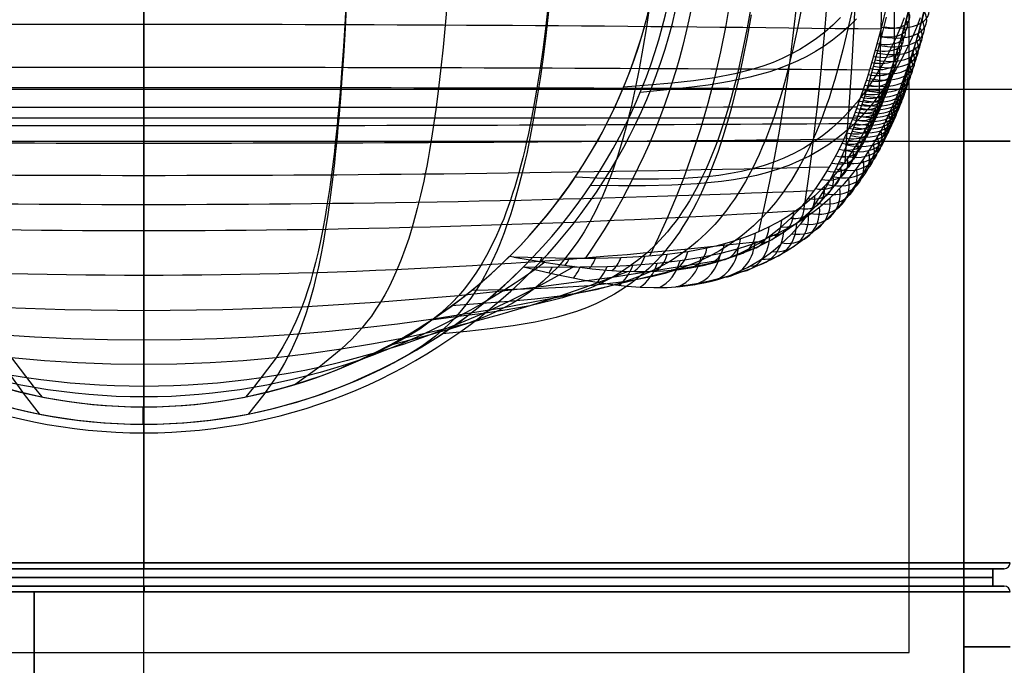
# Model space of a CAD drawing. Extents: x -288 to 235, y -508 to 198.
# Tile 26 of 34: x -22 to 149, y -100 to 12. Entities that reach past the tile are written whole.
import ezdxf

# ---------------------------------------------------------------- set-up
doc = ezdxf.new("R2010")
doc.units = 0
doc.layers.add('STANDARD', color=7, linetype='CONTINUOUS')

msp = doc.modelspace()

# ---------------------------------------------------------------- linework, layer by layer
at = {"layer": 'STANDARD', "color": 253}
for p, q in [((0, -184), (0, 184)), ((132.5, -97.5, 114), (132.5, 167.5, 114)), ((132.5, -97.5, 98), (132.5, 167.5, 98)), ((132.5, -97.5, 106), (132.5, 167.5, 106)), ((0, -59.5, 143), (0, 129.5, 143)), ((-170, 0), (170, 0)), ((132.5, 0, 98), (170, 0, 98)), ((0, -59.5, 114), (0, -59.5, 143)), ((0, -97.5, 114), (0, -59.5, 114)), ((-132.5, -97.5, 114), (132.5, -97.5, 114)), ((-132.5, -97.5, 98), (132.5, -97.5, 98)), ((-132.5, -97.5, 106), (132.5, -97.5, 106)), ((0, -97.5, 98), (0, -97.5, 114)), ((0, -184, 98), (0, -97.5, 98)), ((132.5, -97.5, 98), (132.5, -97.5, 114))]:
    msp.add_line(p, q, dxfattribs=at)
at = {"layer": 'STANDARD', "color": 7}
for p, q in [((0, -82, 956), (0, 64, 956)), ((0, 64, 896), (0, -82, 896)), ((142, 64, 956), (142, -82, 956)), ((142, -82, 896), (142, 64, 896)), ((83.15, 0.56, 144.81), (83.15, 0.56, 114)), ((85.92, -0.59, 144), (85.92, -0.59, 114)), ((123.55, -5, 244), (-123.56, -5, 244)), ((-142, -9, 956), (142, -9, 956)), ((-142, -9, 896), (142, -9, 896)), ((74.83, -15, 144.9), (74.83, -15, 114)), ((77.33, -16.67, 144), (77.33, -16.67, 114)), ((63.64, -28.64, 145.01), (63.29, -28.99, 145.01)), ((63.64, -28.64, 145.01), (63.64, -28.64, 114)), ((64.07, -29.07, 145.81), (63.29, -28.99, 145.01)), ((64.07, -29.07, 145.81), (64.07, -29.07, 145.81)), ((65.76, -30.76, 114), (65.76, -30.76, 144)), ((50, -39.83, 144.49), (50, -39.83, 114)), ((51.67, -42.33, 144), (51.67, -42.33, 114)), ((34.44, -48.15, 143.99), (34.44, -48.15, 114)), ((35.59, -50.92, 144), (35.59, -50.92, 114)), ((-17.56, -53.27, 143.67), (-17.56, -53.27, 114)), ((17.56, -53.27, 143.67), (17.56, -53.27, 114)), ((-18.14, -56.21, 144), (-18.14, -56.21, 114)), ((-0.15, -55, 114), (-0.15, -58, 114)), ((0, -55, 143.56), (0, -55, 114)), ((18.14, -56.21, 144), (18.14, -56.21, 114)), ((0, -58, 144), (0, -58, 114)), ((142, -82, 956), (-142, -82, 956)), ((-142, -82, 896), (142, -82, 896)), ((-142, -83, 953), (142, -83, 953)), ((142, -83, 899), (-142, -83, 899)), ((-142, -83, 955), (142, -83, 955)), ((142, -83, 897), (-142, -83, 897)), ((0, -86, 953), (0, -83, 953)), ((0, -86, 899), (0, -83, 899)), ((0, -83, 897), (0, -83, 899)), ((0, -83, 953), (0, -83, 955)), ((142, -83, 953), (142, -86, 953)), ((142, -86, 899), (142, -83, 899)), ((147, -83, 904), (147, -86, 904)), ((147, -83, 948), (147, -86, 948)), ((147, -83, 904), (147, -83, 948)), ((147, -86, 926), (147, -83, 926)), ((149, -83, 926), (147, -83, 926)), ((149, -83, 948), (149, -83, 904)), ((142, -84.5, 953), (-142, -84.5, 953)), ((-142, -84.5, 899), (142, -84.5, 899)), ((147, -84.5, 948), (147, -84.5, 904)), ((142, -86, 953), (-142, -86, 953)), ((-142, -86, 899), (142, -86, 899)), ((142, -86, 897), (-141.93, -86, 897)), ((-141.93, -86, 955), (142, -86, 955)), ((142, -86, 897), (-141.93, -86, 897)), ((-0.03, -86, 897), (-0.03, -86, 899)), ((-0.03, -86, 953), (-0.03, -86, 955)), ((147, -86, 948), (147, -86, 904)), ((149, -86, 926), (147, -86, 926)), ((149, -86, 948), (149, -86, 904)), ((142, -87, 896), (-141.93, -87, 896)), ((-141.93, -87, 956), (142, -87, 956)), ((-19, -87, 896), (-19, -373.09, 896)), ((-19, -373.09, 956), (-19, -87, 956)), ((142, -106.02, 896), (142, -87, 896)), ((142, -87, 956), (142, -106.02, 956))]:
    msp.add_line(p, q, dxfattribs=at)
at = {"layer": 'STANDARD', "color": 7, "extrusion": (1, 7.72924e-13, -9.43704e-13)}
msp.add_lwpolyline([(98, 344), (97.99, 342.71), (97.95, 341.43), (97.89, 340.16), (97.81, 338.91), (97.7, 337.67), (97.57, 336.43), (97.41, 335.22), (97.23, 334.01), (97.03, 332.81), (96.81, 331.63), (96.57, 330.45), (96.3, 329.29), (96.01, 328.14), (95.7, 327), (95.37, 325.88), (95.02, 324.76), (94.65, 323.65), (94.26, 322.56), (93.85, 321.48), (93.42, 320.41), (92.98, 319.35), (92.51, 318.3), (92.02, 317.26), (91.52, 316.23), (91, 315.21), (90.46, 314.2), (89.33, 312.22), (88.14, 310.28), (86.88, 308.38), (85.57, 306.51), (84.19, 304.69), (82.76, 302.9), (81.28, 301.14), (79.75, 299.42), (78.16, 297.74), (76.53, 296.08), (74.86, 294.46), (73.15, 292.86), (71.39, 291.3), (69.6, 289.76), (67.78, 288.24), (64.03, 285.29), (60.18, 282.42), (56.22, 279.64), (52.19, 276.93), (43.95, 271.67), (19.08, 256.72), (11.2, 251.79), (7.41, 249.3), (3.75, 246.79), (0.23, 244.24), (-3.13, 241.65), (-6.31, 239.03), (-9.33, 236.36), (-12.19, 233.63), (-14.92, 230.86), (-17.5, 228.04), (-19.95, 225.18), (-22.27, 222.28), (-24.48, 219.34), (-26.56, 216.37), (-28.54, 213.36), (-30.41, 210.31), (-32.18, 207.24), (-33.86, 204.14), (-35.44, 201.01), (-36.95, 197.86), (-38.38, 194.69), (-39.73, 191.5), (-41.02, 188.29), (-43.43, 181.84), (-45.62, 175.36), (-47.66, 168.86), (-55, 143.56)], dxfattribs=at)
at = {"layer": 'STANDARD', "color": 7, "extrusion": (1, 1.58569e-12, -1.99221e-12)}
msp.add_lwpolyline([(95, 344), (94.99, 342.77), (94.95, 341.55), (94.9, 340.34), (94.81, 339.14), (94.71, 337.96), (94.59, 336.78), (94.44, 335.62), (94.27, 334.47), (94.08, 333.34), (93.87, 332.21), (93.64, 331.09), (93.38, 329.99), (93.11, 328.9), (92.82, 327.82), (92.5, 326.75), (92.17, 325.69), (91.82, 324.64), (91.45, 323.6), (91.06, 322.57), (90.65, 321.55), (90.22, 320.54), (89.78, 319.54), (89.32, 318.55), (88.84, 317.57), (88.34, 316.6), (87.83, 315.64), (86.75, 313.75), (85.61, 311.89), (84.41, 310.07), (83.14, 308.28), (81.82, 306.53), (80.45, 304.8), (79.01, 303.11), (77.53, 301.45), (76, 299.82), (74.42, 298.21), (72.79, 296.63), (71.13, 295.08), (69.42, 293.55), (67.67, 292.05), (65.88, 290.57), (62.21, 287.67), (58.42, 284.86), (54.52, 282.11), (50.53, 279.43), (42.37, 274.22), (17.52, 259.28), (9.57, 254.31), (5.74, 251.79), (2.02, 249.24), (-1.56, 246.65), (-5, 244), (-8.26, 241.31), (-11.35, 238.57), (-14.3, 235.77), (-17.09, 232.93), (-19.75, 230.03), (-22.26, 227.1), (-24.65, 224.12), (-26.91, 221.1), (-29.04, 218.05), (-31.07, 214.96), (-32.99, 211.85), (-34.8, 208.7), (-36.51, 205.53), (-38.14, 202.34), (-39.67, 199.12), (-41.13, 195.89), (-42.51, 192.64), (-43.82, 189.39), (-46.25, 182.84), (-48.48, 176.29), (-58, 144)], dxfattribs=at)
at = {"layer": 'STANDARD', "color": 7}
for points in [[(35.23, 18.99, 256.68), (34.79, 11.13, 251.77), (34.55, 7.36, 249.28), (34.3, 3.71, 246.78), (34.03, 0.21, 244.24), (33.75, -3.13, 241.66), (33.6, -4.72, 240.36), (33.46, -6.28, 239.04), (33.3, -7.79, 237.71), (33.15, -9.27, 236.37), (32.99, -10.71, 235.02), (32.82, -12.11, 233.66), (32.66, -13.47, 232.28), (32.49, -14.8, 230.89), (32.31, -16.09, 229.49), (32.14, -17.35, 228.08), (31.77, -19.77, 225.22), (31.39, -22.05, 222.33), (31, -24.21, 219.39), (30.59, -26.25, 216.42), (30.17, -28.18, 213.41), (29.74, -30.01, 210.37), (29.29, -31.73, 207.3), (28.83, -33.35, 204.21), (28.36, -34.89, 201.08), (27.87, -36.34, 197.94), (27.37, -37.71, 194.77), (26.86, -39.01, 191.58), (26.33, -40.24, 188.38), (25.23, -42.52, 181.94), (24.09, -44.58, 175.46), (22.89, -46.48, 168.98), (18.98, -51.65, 149.66), (17.65, -53.25, 143.67)], [(52.86, 18.89, 256.63), (52.19, 11.05, 251.73), (51.83, 7.29, 249.26), (51.45, 3.67, 246.76), (51.05, 0.19, 244.23), (50.62, -3.12, 241.66), (50.41, -4.7, 240.37), (50.18, -6.24, 239.06), (49.95, -7.74, 237.73), (49.72, -9.2, 236.4), (49.47, -10.62, 235.05), (49.23, -12, 233.69), (48.98, -13.35, 232.31), (48.72, -14.66, 230.93), (48.46, -15.93, 229.53), (48.19, -17.16, 228.12), (47.92, -18.37, 226.7), (47.64, -19.53, 225.27), (47.35, -20.67, 223.83), (47.06, -21.77, 222.38), (46.47, -23.88, 219.46), (45.86, -25.87, 216.49), (45.22, -27.74, 213.49), (44.56, -29.51, 210.45), (43.89, -31.17, 207.39), (43.19, -32.73, 204.3), (42.47, -34.2, 201.18), (41.73, -35.59, 198.04), (40.97, -36.89, 194.87), (40.19, -38.11, 191.69), (39.4, -39.27, 188.5), (38.58, -40.36, 185.29), (37.74, -41.39, 182.06), (36, -43.29, 175.6), (34.19, -45.03, 169.13), (30.32, -48.16, 156.25), (26.2, -51.1, 143.8)], [(35.23, 17.43, 259.24), (34.79, 9.51, 254.29), (34.55, 5.69, 251.78), (34.3, 1.98, 249.23), (34.03, -1.58, 246.64), (33.75, -5, 244), (33.61, -6.64, 242.67), (33.46, -8.23, 241.32), (33.31, -9.79, 239.95), (33.15, -11.31, 238.58), (32.99, -12.78, 237.19), (32.83, -14.22, 235.79), (32.67, -15.62, 234.37), (32.5, -16.99, 232.94), (32.33, -18.32, 231.5), (32.15, -19.61, 230.05), (31.79, -22.09, 227.12), (31.42, -24.44, 224.14), (31.04, -26.66, 221.13), (30.64, -28.75, 218.08), (30.23, -30.74, 214.99), (29.8, -32.6, 211.87), (29.37, -34.37, 208.73), (28.92, -36.03, 205.55), (28.46, -37.6, 202.36), (27.98, -39.09, 199.15), (27.5, -40.48, 195.91), (27, -41.81, 192.66), (26.49, -43.06, 189.4), (25.43, -45.36, 182.86), (24.33, -47.45, 176.3), (23.18, -49.37, 169.74), (20.75, -52.87, 156.73), (18.14, -56.21, 144)], [(70.5, 18.74, 256.55), (69.61, 10.94, 251.69), (69.12, 7.21, 249.23), (68.61, 3.61, 246.74), (68.07, 0.16, 244.23), (67.79, -1.5, 242.95), (67.5, -3.11, 241.67), (67.21, -4.67, 240.38), (66.9, -6.19, 239.07), (66.59, -7.67, 237.76), (66.28, -9.11, 236.43), (65.95, -10.5, 235.08), (65.62, -11.86, 233.73), (65.28, -13.18, 232.36), (64.94, -14.46, 230.98), (64.58, -15.7, 229.59), (64.22, -16.91, 228.18), (63.85, -18.08, 226.77), (63.48, -19.21, 225.35), (63.09, -20.32, 223.91), (62.7, -21.38, 222.46), (62.31, -22.42, 221.01), (61.9, -23.42, 219.54), (61.49, -24.4, 218.07), (61.07, -25.34, 216.59), (60.22, -27.14, 213.59), (59.33, -28.82, 210.57), (58.42, -30.4, 207.51), (57.47, -31.87, 204.42), (56.5, -33.25, 201.31), (55.51, -34.54, 198.18), (54.48, -35.75, 195.02), (53.43, -36.88, 191.85), (52.35, -37.93, 188.66), (51.25, -38.91, 185.46), (50.11, -39.84, 182.24), (47.77, -41.52, 175.8), (45.32, -43.02, 169.35), (42.76, -44.38, 162.92), (40.09, -45.66, 156.53), (37.32, -46.9, 150.2), (34.45, -48.15, 143.99)], [(70.5, 17.19, 259.11), (69.6, 9.31, 254.21), (69.12, 5.53, 251.72), (68.61, 1.87, 249.19), (68.07, -1.64, 246.62), (67.79, -3.34, 245.32), (67.5, -5, 244), (67.21, -6.61, 242.67), (66.91, -8.17, 241.33), (66.6, -9.69, 239.98), (66.29, -11.17, 238.61), (65.96, -12.6, 237.22), (65.64, -14, 235.83), (65.3, -15.36, 234.42), (64.96, -16.68, 232.99), (64.61, -17.96, 231.56), (64.25, -19.2, 230.11), (63.89, -20.41, 228.66), (63.52, -21.58, 227.19), (63.15, -22.72, 225.71), (62.76, -23.82, 224.21), (62.37, -24.89, 222.71), (61.98, -25.92, 221.2), (61.57, -26.93, 219.68), (61.16, -27.9, 218.15), (60.32, -29.75, 215.07), (59.46, -31.48, 211.95), (58.57, -33.1, 208.8), (57.65, -34.61, 205.63), (56.71, -36.03, 202.43), (55.74, -37.35, 199.22), (54.74, -38.58, 195.98), (53.72, -39.73, 192.73), (52.68, -40.8, 189.46), (51.61, -41.8, 186.19), (50.52, -42.73, 182.91), (48.26, -44.43, 176.33), (45.91, -45.93, 169.77), (43.46, -47.28, 163.23), (40.93, -48.53, 156.74), (35.59, -50.92, 144)], [(88.15, 18.55, 256.45), (87.03, 10.8, 251.63), (86.42, 7.09, 249.19), (85.78, 3.53, 246.72), (85.09, 0.13, 244.22), (84.74, -1.51, 242.95), (84.37, -3.1, 241.68), (84, -4.64, 240.4), (83.62, -6.13, 239.1), (83.23, -7.58, 237.79), (82.83, -8.99, 236.47), (82.42, -10.35, 235.13), (82, -11.67, 233.78), (81.57, -12.96, 232.42), (81.13, -14.2, 231.05), (80.68, -15.41, 229.66), (80.23, -16.58, 228.26), (79.76, -17.71, 226.86), (79.28, -18.81, 225.44), (78.8, -19.87, 224.01), (78.3, -20.89, 222.57), (77.8, -21.89, 221.12), (77.29, -22.84, 219.66), (76.77, -23.77, 218.19), (76.24, -24.67, 216.71), (75.7, -25.53, 215.22), (75.15, -26.37, 213.73), (74.02, -27.95, 210.71), (72.86, -29.42, 207.67), (71.67, -30.79, 204.59), (70.43, -32.05, 201.49), (69.17, -33.22, 198.36), (67.87, -34.31, 195.22), (66.53, -35.31, 192.05), (65.16, -36.23, 188.88), (63.76, -37.09, 185.68), (62.32, -37.87, 182.48), (60.84, -38.6, 179.27), (59.34, -39.28, 176.06), (56.22, -40.49, 169.64), (52.97, -41.55, 163.24), (49.59, -42.53, 156.89), (46.08, -43.46, 150.61), (42.31, -44.43, 144.22)], [(133.27, 16.89, 247.72), (132, 11.93, 244.59), (131.01, 8.47, 242.27), (130.06, 5.4, 240.1), (129.21, 2.87, 238.2), (128.52, 0.97, 236.7), (127.8, -0.85, 235.18), (126.98, -2.78, 233.46), (126.29, -4.28, 232.04), (125.44, -6, 230.33), (124.92, -6.99, 229.29), (124.31, -8.08, 228.1), (123.61, -9.28, 226.73), (122.79, -10.58, 225.17), (121.85, -11.98, 223.38), (121.29, -12.75, 222.35), (120.72, -13.5, 221.3), (120.06, -14.33, 220.1), (119.39, -15.14, 218.88), (118.63, -16, 217.51), (117.85, -16.82, 216.14), (117.02, -17.65, 214.69), (116.18, -18.44, 213.23), (115.29, -19.21, 211.72), (114.4, -19.95, 210.21), (113.45, -20.67, 208.63), (112.5, -21.35, 207.05), (111.49, -22.02, 205.41), (110.46, -22.65, 203.76), (109.37, -23.27, 202.04), (108.27, -23.84, 200.31), (107.09, -24.41, 198.49), (105.9, -24.93, 196.68), (104.63, -25.44, 194.76), (103.33, -25.91, 192.85), (101.95, -26.36, 190.83), (100.54, -26.77, 188.81), (99.03, -27.16, 186.68), (97.5, -27.52, 184.56), (94.2, -28.13, 180.08), (90.6, -28.62, 175.4), (86.73, -28.98, 170.54), (82.59, -29.2, 165.58), (78.23, -29.3, 160.56), (73.66, -29.3, 155.57), (68.94, -29.22, 150.64), (64.07, -29.07, 145.81)], [(65.76, -30.76, 144), (70.74, -30.8, 148.83), (75.56, -30.78, 153.77), (80.23, -30.67, 158.79), (84.69, -30.46, 163.83), (88.91, -30.13, 168.83), (92.86, -29.67, 173.72), (96.52, -29.09, 178.44), (99.89, -28.39, 182.96), (101.45, -28, 185.1), (102.98, -27.56, 187.25), (104.41, -27.11, 189.29), (105.82, -26.63, 191.33), (107.13, -26.12, 193.26), (108.42, -25.58, 195.19), (109.63, -25.02, 197.02), (110.82, -24.43, 198.85), (111.94, -23.82, 200.6), (113.04, -23.18, 202.34), (114.09, -22.52, 204), (115.11, -21.83, 205.66), (116.08, -21.12, 207.25), (117.03, -20.38, 208.84), (117.94, -19.62, 210.36), (118.83, -18.82, 211.88), (119.69, -18.01, 213.36), (120.52, -17.16, 214.82), (121.31, -16.32, 216.2), (122.08, -15.44, 217.58), (122.76, -14.62, 218.8), (123.42, -13.77, 220.02), (123.99, -13, 221.07), (124.56, -12.22, 222.12), (125.51, -10.79, 223.92), (126.33, -9.48, 225.49), (127.04, -8.26, 226.86), (127.65, -7.15, 228.07), (128.18, -6.15, 229.11), (129.03, -4.41, 230.83), (129.72, -2.9, 232.25), (130.55, -0.94, 233.99), (131.27, 0.89, 235.52), (131.97, 2.81, 237.03), (132.83, 5.35, 238.93), (133.78, 8.44, 241.12), (134.77, 11.93, 243.44), (136.05, 16.91, 246.59)], [(101.53, 15.6, 170.88), (100.76, 11.01, 170.92), (99.86, 6.46, 170.97), (98.82, 1.95, 171.02), (97.66, -2.5, 171.08), (96.37, -6.89, 171.14), (94.95, -11.21, 171.21), (93.42, -15.47, 171.28), (92.06, -18.91, 171.35), (90.63, -22.31, 171.41), (89.12, -25.64, 171.48), (87.54, -28.91, 171.55)], [(133.08, 16.52, 252.82), (131.72, 11.08, 249.44), (130.63, 7.11, 246.83), (129.66, 3.93, 244.63), (128.7, 1.03, 242.48), (127.95, -1.06, 240.86), (127.21, -2.98, 239.28), (126.41, -4.89, 237.61), (125.74, -6.38, 236.24), (124.94, -8.04, 234.63), (124.46, -8.98, 233.68), (123.91, -10.01, 232.6), (123.27, -11.15, 231.35), (122.52, -12.4, 229.92), (121.66, -13.75, 228.29), (120.65, -15.2, 226.42), (120.06, -16, 225.34), (119.46, -16.78, 224.25), (118.76, -17.64, 222.99), (118.04, -18.47, 221.72), (117.24, -19.36, 220.31), (116.41, -20.21, 218.88), (115.53, -21.06, 217.38), (114.64, -21.87, 215.86), (113.71, -22.66, 214.31), (112.76, -23.4, 212.74), (111.76, -24.13, 211.12), (110.75, -24.82, 209.5), (109.69, -25.49, 207.81), (108.6, -26.12, 206.12), (107.46, -26.73, 204.36), (106.3, -27.3, 202.59), (105.07, -27.86, 200.75), (103.82, -28.36, 198.9), (102.49, -28.86, 196.96), (101.14, -29.3, 195.03), (99.7, -29.73, 192.99), (98.24, -30.11, 190.96), (96.68, -30.47, 188.82), (95.09, -30.78, 186.69), (93.4, -31.07, 184.45), (91.33, -31.36, 181.78)], [(105.17, 14.42, 253.95), (104.47, 10.63, 251.55), (103.73, 6.96, 249.13), (102.95, 3.44, 246.69), (102.54, 1.74, 245.45), (102.12, 0.08, 244.21), (101.69, -1.53, 242.96), (101.25, -3.09, 241.69), (100.8, -4.59, 240.42), (100.33, -6.05, 239.13), (99.86, -7.47, 237.83), (99.37, -8.84, 236.51), (98.87, -10.17, 235.19), (98.36, -11.45, 233.85), (97.84, -12.7, 232.49), (97.3, -13.9, 231.13), (96.76, -15.06, 229.75), (96.2, -16.18, 228.36), (95.63, -17.27, 226.96), (95.05, -18.32, 225.55), (94.46, -19.33, 224.13), (93.86, -20.3, 222.7), (93.24, -21.24, 221.25), (92.62, -22.15, 219.8), (91.98, -23.02, 218.34), (91.33, -23.86, 216.87), (90.67, -24.67, 215.39), (90, -25.44, 213.9), (89.32, -26.19, 212.4), (88.63, -26.9, 210.9), (87.21, -28.25, 207.86), (85.74, -29.48, 204.8), (84.24, -30.61, 201.71), (82.69, -31.64, 198.6), (81.1, -32.58, 195.47), (79.46, -33.43, 192.31), (77.79, -34.21, 189.15), (76.07, -34.9, 185.97), (74.31, -35.53, 182.78), (72.51, -36.1, 179.59), (70.67, -36.61, 176.39), (66.86, -37.48, 170), (62.89, -38.2, 163.63), (58.77, -38.81, 157.31), (54.5, -39.38, 151.07), (49.75, -40, 144.48)], [(113.96, 14.31, 253.89), (113.2, 10.53, 251.51), (112.4, 6.88, 249.1), (111.54, 3.39, 246.67), (111.1, 1.7, 245.44), (110.64, 0.06, 244.2), (110.17, -1.53, 242.96), (109.69, -3.08, 241.7), (109.19, -4.57, 240.43), (108.69, -6.01, 239.15), (108.17, -7.41, 237.85), (107.64, -8.76, 236.54), (107.09, -10.06, 235.22), (106.53, -11.33, 233.88), (105.96, -12.55, 232.54), (105.38, -13.73, 231.18), (104.78, -14.86, 229.8), (104.17, -15.96, 228.42), (103.55, -17.02, 227.02), (102.92, -18.04, 225.62), (102.27, -19.03, 224.2), (101.61, -19.97, 222.77), (100.94, -20.88, 221.33), (100.25, -21.76, 219.88), (99.56, -22.6, 218.43), (98.85, -23.41, 216.96), (98.13, -24.18, 215.48), (97.39, -24.92, 214), (96.65, -25.64, 212.5), (95.89, -26.32, 211), (95.12, -26.97, 209.49), (94.33, -27.59, 207.98), (92.73, -28.75, 204.92), (91.09, -29.81, 201.84), (89.39, -30.76, 198.73), (87.65, -31.62, 195.61), (85.86, -32.39, 192.46), (84.02, -33.08, 189.3), (82.14, -33.69, 186.13), (80.22, -34.23, 182.95), (78.24, -34.71, 179.76), (76.23, -35.12, 176.57), (72.06, -35.81, 170.19), (67.73, -36.33, 163.84), (63.23, -36.75, 157.54), (58.57, -37.12, 151.31), (53.3, -37.52, 144.61)], [(122.75, 14.19, 253.84), (121.93, 10.43, 251.46), (121.06, 6.8, 249.07), (120.14, 3.33, 246.65), (119.65, 1.66, 245.43), (119.16, 0.03, 244.2), (118.65, -1.54, 242.96), (118.12, -3.07, 241.7), (117.59, -4.54, 240.44), (117.04, -5.96, 239.17), (116.48, -7.34, 237.88), (115.9, -8.67, 236.57), (115.31, -9.95, 235.25), (114.7, -11.19, 233.92), (114.08, -12.39, 232.58), (113.44, -13.54, 231.23), (112.8, -14.65, 229.86), (112.13, -15.73, 228.48), (111.46, -16.76, 227.09), (110.77, -17.75, 225.69), (110.06, -18.7, 224.27), (109.35, -19.62, 222.85), (108.62, -20.5, 221.42), (107.87, -21.34, 219.97), (107.11, -22.15, 218.52), (106.34, -22.92, 217.06), (105.56, -23.66, 215.59), (104.76, -24.37, 214.11), (103.95, -25.05, 212.62), (103.12, -25.69, 211.12), (102.28, -26.31, 209.61), (101.43, -26.89, 208.1), (99.69, -27.97, 205.05), (97.89, -28.95, 201.98), (96.05, -29.82, 198.88), (94.15, -30.6, 195.76), (92.2, -31.28, 192.63), (90.2, -31.88, 189.47), (88.16, -32.4, 186.31), (86.06, -32.85, 183.13), (83.91, -33.23, 179.95), (81.72, -33.55, 176.77), (77.19, -34.03, 170.4), (72.48, -34.35, 164.06), (67.59, -34.56, 157.76), (62.53, -34.71, 151.54), (56.74, -34.86, 144.75)], [(64.07, -29.07, 145.81), (66.89, -29.56, 148.97), (69.65, -30.01, 152.19), (72.36, -30.42, 155.46), (75.02, -30.78, 158.79), (77.62, -31.09, 162.17), (80.18, -31.33, 165.59), (82.69, -31.49, 169.06), (85.15, -31.57, 172.56), (87.58, -31.57, 176.1), (89.96, -31.47, 179.68), (92.3, -31.26, 183.28), (94.6, -30.94, 186.91), (96.85, -30.5, 190.56), (99.07, -29.92, 194.23), (100.15, -29.58, 196.06), (101.23, -29.2, 197.9), (102.3, -28.78, 199.74), (103.35, -28.32, 201.58), (104.39, -27.82, 203.42), (105.41, -27.28, 205.25), (106.43, -26.69, 207.09), (107.42, -26.06, 208.91), (108.41, -25.37, 210.73), (109.38, -24.65, 212.54), (110.33, -23.87, 214.35), (111.26, -23.04, 216.13), (112.18, -22.16, 217.91), (113.09, -21.23, 219.67), (113.97, -20.25, 221.41), (114.83, -19.22, 223.14), (115.68, -18.13, 224.84), (116.5, -17, 226.52), (117.31, -15.81, 228.18), (118.09, -14.57, 229.81), (118.86, -13.29, 231.42), (119.6, -11.95, 232.99), (120.32, -10.57, 234.54), (121.02, -9.13, 236.05), (121.69, -7.66, 237.53), (122.35, -6.14, 238.98), (122.98, -4.58, 240.4), (123.59, -2.98, 241.78), (124.17, -1.35, 243.12), (124.74, 0.32, 244.43), (125.29, 2.01, 245.7), (125.82, 3.72, 246.95), (126.82, 7.21, 249.36), (127.77, 10.76, 251.69), (128.67, 14.36, 253.95)], [(94.82, 14.2, 158.06), (94.36, 11.97, 158.07), (93.86, 9.76, 158.08), (93.31, 7.55, 158.1), (92.73, 5.36, 158.12), (92.1, 3.19, 158.13), (91.43, 1.03, 158.15), (90.72, -1.11, 158.17), (89.97, -3.24, 158.19), (89.18, -5.35, 158.22), (88.35, -7.43, 158.24), (87.48, -9.5, 158.26), (86.57, -11.54, 158.29), (85.62, -13.56, 158.31), (84.64, -15.56, 158.34), (83.71, -17.36, 158.36), (82.75, -19.13, 158.39), (81.77, -20.89, 158.41), (80.75, -22.62, 158.44), (79.71, -24.33, 158.47), (78.63, -26.02, 158.49), (77.53, -27.68, 158.52), (76.41, -29.32, 158.54)], [(135.47, 15.21, 254.06), (134.1, 9.69, 250.64), (132.98, 5.65, 247.99), (131.99, 2.4, 245.74), (131.01, -0.58, 243.54), (130.23, -2.72, 241.88), (129.46, -4.7, 240.25), (128.63, -6.68, 238.53), (127.94, -8.22, 237.11), (127.11, -9.94, 235.45), (126.61, -10.91, 234.47), (126.04, -11.98, 233.35), (125.37, -13.17, 232.07), (124.59, -14.46, 230.59), (123.69, -15.86, 228.91), (122.65, -17.37, 226.98), (122.03, -18.21, 225.87), (121.4, -19.01, 224.74), (120.67, -19.91, 223.44), (119.93, -20.78, 222.13), (119.08, -21.7, 220.68), (118.22, -22.58, 219.2), (117.31, -23.46, 217.66), (116.37, -24.31, 216.1), (115.4, -25.13, 214.5), (114.41, -25.9, 212.89), (113.37, -26.66, 211.23), (112.32, -27.38, 209.57), (111.21, -28.08, 207.84), (110.08, -28.73, 206.11), (108.89, -29.37, 204.31), (107.68, -29.97, 202.51), (106.4, -30.54, 200.63), (105.1, -31.08, 198.75), (103.72, -31.59, 196.78), (102.31, -32.06, 194.81), (100.82, -32.5, 192.75), (99.3, -32.91, 190.69), (97.67, -33.28, 188.53), (96.03, -33.62, 186.38), (94.27, -33.92, 184.12), (92.14, -34.23, 181.44)], [(105.17, 12.84, 256.5), (104.47, 9, 254.07), (103.73, 5.28, 251.62), (102.95, 1.69, 249.13), (102.12, -1.74, 246.59), (101.69, -3.39, 245.3), (101.25, -5, 244), (100.8, -6.55, 242.69), (100.34, -8.06, 241.36), (99.87, -9.52, 240.01), (99.38, -10.94, 238.66), (98.89, -12.31, 237.28), (98.38, -13.64, 235.89), (97.87, -14.93, 234.49), (97.34, -16.18, 233.08), (96.8, -17.38, 231.65), (96.25, -18.55, 230.21), (95.69, -19.67, 228.76), (95.12, -20.76, 227.3), (94.54, -21.8, 225.82), (93.94, -22.82, 224.33), (93.34, -23.79, 222.84), (92.73, -24.73, 221.33), (92.1, -25.63, 219.81), (91.47, -26.5, 218.28), (90.82, -27.34, 216.74), (90.17, -28.14, 215.2), (89.5, -28.91, 213.64), (88.82, -29.65, 212.08), (88.14, -30.36, 210.51), (87.44, -31.04, 208.93), (86.01, -32.31, 205.76), (84.55, -33.47, 202.56), (83.04, -34.53, 199.33), (81.5, -35.49, 196.09), (79.91, -36.36, 192.83), (78.29, -37.14, 189.56), (76.63, -37.84, 186.27), (74.93, -38.46, 182.98), (73.19, -39.02, 179.69), (71.41, -39.51, 176.39), (67.75, -40.34, 169.81), (63.94, -40.98, 163.25), (59.99, -41.5, 156.75), (55.9, -41.93, 150.32), (51.67, -42.33, 144)], [(65.76, -30.76, 144), (68.48, -31.4, 147.22), (71.14, -32.01, 150.51), (73.75, -32.56, 153.87), (76.29, -33.06, 157.29), (78.79, -33.49, 160.77), (81.23, -33.84, 164.31), (83.64, -34.1, 167.89), (86, -34.28, 171.52), (88.32, -34.35, 175.19), (90.61, -34.32, 178.9), (92.86, -34.17, 182.64), (95.07, -33.89, 186.41), (97.24, -33.48, 190.2), (98.31, -33.23, 192.11), (99.37, -32.93, 194.02), (100.42, -32.6, 195.93), (101.46, -32.23, 197.85), (102.5, -31.81, 199.77), (103.51, -31.36, 201.69), (104.52, -30.85, 203.6), (105.52, -30.31, 205.52), (106.5, -29.71, 207.44), (107.48, -29.07, 209.34), (108.44, -28.38, 211.25), (109.38, -27.63, 213.14), (110.31, -26.84, 215.03), (111.23, -25.99, 216.9), (112.13, -25.09, 218.76), (113.01, -24.13, 220.61), (113.88, -23.12, 222.44), (114.74, -22.06, 224.24), (115.57, -20.94, 226.03), (116.39, -19.76, 227.8), (117.19, -18.54, 229.53), (117.97, -17.26, 231.25), (118.72, -15.93, 232.93), (119.46, -14.55, 234.58), (120.18, -13.12, 236.2), (120.88, -11.64, 237.78), (121.56, -10.11, 239.33), (122.21, -8.54, 240.85), (122.84, -6.93, 242.32), (123.45, -5.28, 243.76), (124.05, -3.59, 245.16), (124.62, -1.88, 246.52), (125.17, -0.14, 247.84), (125.7, 1.61, 249.13), (126.72, 5.18, 251.61), (127.67, 8.79, 253.99), (128.58, 12.44, 256.29)], [(131.68, 12.33, 243.81), (131.12, 10.96, 242.46), (130.54, 9.63, 241.11), (129.96, 8.35, 239.73), (129.37, 7.11, 238.35), (128.76, 5.91, 236.95), (128.14, 4.75, 235.54), (127.51, 3.64, 234.12), (126.87, 2.56, 232.69), (126.22, 1.53, 231.25), (125.55, 0.53, 229.79), (124.88, -0.43, 228.33), (124.19, -1.35, 226.85), (123.5, -2.23, 225.36), (122.79, -3.08, 223.87), (122.07, -3.89, 222.36), (121.34, -4.67, 220.85), (120.59, -5.41, 219.33), (119.84, -6.12, 217.8), (119.08, -6.8, 216.26), (118.3, -7.44, 214.71), (117.52, -8.06, 213.16), (116.72, -8.64, 211.6), (115.91, -9.2, 210.03), (114.27, -10.22, 206.88), (112.58, -11.13, 203.7), (110.85, -11.94, 200.51), (109.07, -12.65, 197.29), (107.26, -13.27, 194.07), (105.4, -13.8, 190.83), (103.5, -14.25, 187.58), (101.57, -14.62, 184.32), (99.59, -14.92, 181.06), (97.57, -15.16, 177.8), (93.42, -15.47, 171.28), (89.1, -15.58, 164.79), (84.64, -15.56, 158.34), (79.73, -15.44, 151.57), (74.66, -15.26, 144.9)], [(134.45, 12.32, 242.67), (133.89, 10.94, 241.32), (133.32, 9.6, 239.96), (132.73, 8.3, 238.59), (132.14, 7.05, 237.2), (131.53, 5.84, 235.8), (130.91, 4.67, 234.39), (130.28, 3.54, 232.97), (129.63, 2.45, 231.53), (128.98, 1.4, 230.08), (128.31, 0.39, 228.62), (127.64, -0.58, 227.15), (126.95, -1.52, 225.67), (126.24, -2.42, 224.18), (125.53, -3.28, 222.67), (124.81, -4.11, 221.16), (124.07, -4.9, 219.64), (123.32, -5.67, 218.11), (122.57, -6.39, 216.57), (121.8, -7.09, 215.03), (121.02, -7.75, 213.47), (120.22, -8.39, 211.91), (118.61, -9.56, 208.76), (116.95, -10.63, 205.59), (115.24, -11.58, 202.39), (113.49, -12.43, 199.18), (111.7, -13.19, 195.94), (109.86, -13.85, 192.69), (107.98, -14.43, 189.43), (106.06, -14.92, 186.16), (104.09, -15.35, 182.88), (102.09, -15.7, 179.6), (100.04, -15.99, 176.31), (95.82, -16.4, 169.75), (91.43, -16.63, 163.22), (86.89, -16.72, 156.73), (82.19, -16.72, 150.32), (77.33, -16.67, 144)], [(120.62, 12.38, 215.82), (119.28, 11.07, 212.72), (117.9, 9.87, 209.59), (116.49, 8.77, 206.44), (115.05, 7.77, 203.27), (113.57, 6.86, 200.09), (112.06, 6.04, 196.89), (110.52, 5.3, 193.67), (108.95, 4.63, 190.45), (107.34, 4.04, 187.22), (105.7, 3.51, 183.98), (102.33, 2.63, 177.5), (98.82, 1.95, 171.02), (95.19, 1.43, 164.57), (91.43, 1.03, 158.15), (87.32, 0.68, 151.44), (83.07, 0.37, 144.82)], [(123.4, 12.17, 214.72), (122.05, 10.84, 211.6), (120.67, 9.61, 208.46), (119.25, 8.49, 205.29), (117.8, 7.46, 202.11), (116.31, 6.52, 198.9), (114.79, 5.67, 195.68), (113.23, 4.9, 192.45), (111.64, 4.2, 189.21), (110.02, 3.57, 185.96), (108.37, 3.01, 182.7), (104.95, 2.06, 176.17), (101.41, 1.3, 169.65), (97.73, 0.7, 163.16), (93.93, 0.21, 156.7), (89.99, -0.2, 150.31), (85.92, -0.59, 144)], [(100.07, -29.61, 195.92), (81.1, -32.58, 195.47), (67.87, -34.31, 195.22), (54.48, -35.75, 195.02), (40.97, -36.89, 194.87), (27.37, -37.71, 194.77), (13.7, -38.21, 194.71), (0, -38.38, 194.69), (-13.7, -38.21, 194.71), (-27.37, -37.71, 194.77), (-40.97, -36.89, 194.87), (-54.48, -35.75, 195.02), (-67.87, -34.31, 195.22), (-87.65, -31.62, 195.61), (-100.07, -29.61, 195.92)], [(69.43, -29.97, 151.92), (67.74, -31.2, 151.83), (66.03, -32.4, 151.74), (64.29, -33.57, 151.64), (62.53, -34.71, 151.54), (60.56, -35.93, 151.43), (58.57, -37.12, 151.31), (56.54, -38.27, 151.19), (54.5, -39.38, 151.07), (52.43, -40.46, 150.96), (50.33, -41.5, 150.84), (48.22, -42.5, 150.72), (46.08, -43.46, 150.61), (43.92, -44.38, 150.5), (41.74, -45.26, 150.4), (39.54, -46.1, 150.3), (37.32, -46.9, 150.2), (35.08, -47.65, 150.12), (32.83, -48.36, 150.03), (30.56, -49.03, 149.96), (28.27, -49.65, 149.89), (25.97, -50.22, 149.82), (23.65, -50.74, 149.76), (21.32, -51.22, 149.71), (18.98, -51.65, 149.66), (16.63, -52.03, 149.62), (14.27, -52.36, 149.59), (11.91, -52.64, 149.56), (9.53, -52.87, 149.53), (7.15, -53.04, 149.51), (4.77, -53.17, 149.5), (2.39, -53.25, 149.49), (0, -53.28, 149.49), (-2.39, -53.25, 149.49), (-4.77, -53.17, 149.5), (-7.15, -53.04, 149.51), (-9.53, -52.87, 149.53), (-11.91, -52.64, 149.56), (-14.27, -52.36, 149.59), (-16.63, -52.03, 149.62), (-18.98, -51.65, 149.66), (-21.32, -51.22, 149.71), (-23.65, -50.74, 149.76)], [(92.34, -31.25, 183.34), (80.22, -34.23, 182.95), (74.31, -35.53, 182.78), (62.32, -37.87, 182.48), (50.11, -39.84, 182.24), (43.95, -40.67, 182.15), (37.74, -41.39, 182.06), (31.5, -42.01, 182), (25.23, -42.52, 181.94), (18.95, -42.91, 181.9), (12.64, -43.2, 181.87), (6.32, -43.37, 181.85), (0, -43.43, 181.84), (-6.32, -43.37, 181.85), (-12.64, -43.2, 181.87), (-18.95, -42.91, 181.9), (-25.23, -42.52, 181.94)], [(83.84, -31.54, 170.68), (77.19, -34.03, 170.4), (72.06, -35.81, 170.19), (66.86, -37.48, 170), (61.58, -39.04, 169.81), (56.22, -40.49, 169.64), (50.8, -41.81, 169.49), (45.32, -43.02, 169.35), (39.78, -44.09, 169.23), (34.19, -45.03, 169.13), (28.56, -45.83, 169.05), (22.89, -46.48, 168.98), (17.19, -47, 168.93), (11.48, -47.37, 168.89), (5.74, -47.59, 168.87), (0, -47.66, 168.86), (-5.74, -47.59, 168.87), (-11.48, -47.37, 168.89), (-17.19, -47, 168.93), (-22.89, -46.48, 168.98)], [(74.49, -30.72, 158.12), (71.07, -32.68, 157.94), (67.59, -34.56, 157.76), (63.23, -36.75, 157.54), (58.77, -38.81, 157.31), (54.22, -40.74, 157.09), (49.59, -42.53, 156.89), (44.88, -44.17, 156.7), (40.09, -45.66, 156.53), (35.24, -46.99, 156.38), (32.79, -47.59, 156.31), (30.32, -48.16, 156.25), (27.85, -48.68, 156.19), (25.35, -49.15, 156.14), (22.85, -49.58, 156.1), (20.34, -49.97, 156.06), (17.82, -50.32, 156.02), (15.29, -50.61, 155.99), (12.75, -50.87, 155.96), (10.21, -51.08, 155.94), (7.66, -51.24, 155.93), (5.11, -51.35, 155.91), (2.55, -51.42, 155.91), (0, -51.45, 155.91), (-2.55, -51.42, 155.91), (-5.11, -51.35, 155.91), (-7.66, -51.24, 155.93), (-10.21, -51.08, 155.94), (-12.75, -50.87, 155.96), (-15.29, -50.61, 155.99), (-17.82, -50.32, 156.02), (-20.34, -49.97, 156.06), (-22.85, -49.58, 156.1)], [(-22.89, -46.48, 168.98), (-18.98, -51.65, 149.66), (-17.65, -53.25, 143.67)], [(-23.18, -49.37, 169.74), (-20.75, -52.87, 156.73), (-18.14, -56.21, 144)]]:
    msp.add_polyline3d(points, dxfattribs=at)
at = {"layer": 'STANDARD', "color": 7, "extrusion": (0.539561, 0.004496, 0.841934)}
msp.add_arc((103.93, 4063.13, 272), 4044.4, 268.58248, 270.41212, dxfattribs=at)
at = {"layer": 'STANDARD', "color": 7, "extrusion": (0.300918, 0.007892, 0.953617)}
msp.add_arc((111.03, 1866.41, 261.67), 1920.77, 266.52875, 270.49511, dxfattribs=at)
at = {"layer": 'STANDARD', "color": 7, "extrusion": (0.158033, 0.011206, 0.98737)}
msp.add_arc((104.48, 725.08, 238.82), 818.22, 261.16921, 270.83912, dxfattribs=at)
at = {"layer": 'STANDARD', "color": 7, "extrusion": (0.103033, 0.011379, 0.994613)}
msp.add_arc((87.67, 364.81, 220.76), 469.59, 255.1926, 272.3621, dxfattribs=at)
at = {"layer": 'STANDARD', "color": 7, "extrusion": (0.072481, 0.009431, 0.997325)}
msp.add_arc((69.32, 197.89, 204.57), 305.19, 249.3701, 275.9688, dxfattribs=at)
at = {"layer": 'STANDARD', "color": 7}
for centre, radius, start, end in [((0, 35, 144), 93, 315, 45), ((0, 35, 114), 93, 315, 45), ((0, 35, 129), 93, 315, 45), ((0, 35, 114), 90, 315, 45), ((0, 35, 129.61), 90, 315, 45), ((0, 35, 114), 90, 225, 315), ((0, 35, 129.5), 90, 225, 315), ((0, 35, 114), 93, 225, 315), ((0, 35, 129), 93, 225, 315), ((0, 35, 144), 93, 292.8405, 315), ((0, 35, 144), 93, 247.1595, 292.8405), ((149, -82, 904), 1, 270, 0), ((149, -82, 948), 1, 270, 0), ((149, -82, 926), 1, 270, 0), ((149, -87, 904), 1, 0, 90), ((149, -87, 948), 1, 0, 90), ((149, -87, 926), 1, 0, 90)]:
    msp.add_arc(centre, radius, start, end, dxfattribs=at)
at = {"layer": 'STANDARD', "color": 7, "extrusion": (0.012696, -0.001659, 0.999918)}
msp.add_arc((-1.84, 35.24, 145.85), 90, 314.998, 45.0044, dxfattribs=at)
at = {"layer": 'STANDARD', "color": 253}
for centre in [(0, 35, 114), (0, 35, 143), (0, 35, 128.5)]:
    msp.add_arc(centre, 94.5, 180, 0, dxfattribs=at)
at = {"layer": 'STANDARD', "color": 7, "extrusion": (0.210037, 0.827845, 0.520152)}
msp.add_arc((-120.55, 188.24, 168.65), 8, 97.4117, 206.4093, dxfattribs=at)
at = {"layer": 'STANDARD', "color": 7, "extrusion": (0.216201, 0.822062, 0.526755)}
for radius in [8, 5]:
    msp.add_arc((-120.16, 186.39, 168.98), radius, 97.7676, 206.6427, dxfattribs=at)
at = {"layer": 'STANDARD', "color": 7, "extrusion": (5.44126e-10, -0.394997, 0.918683)}
msp.add_arc((0, -8828.15, 226.9), 8937.9, 89.181572, 90.818423, dxfattribs=at)
at = {"layer": 'STANDARD', "color": 7, "extrusion": (0.227481, 0.810673, 0.539501)}
for radius, start in [(5, 98.4739), (8, 98.4736)]:
    msp.add_arc((-119.42, 182.79, 170.08), radius, start, 207.0873, dxfattribs=at)
at = {"layer": 'STANDARD', "color": 7, "extrusion": (0.222041, 0.816277, 0.533282)}
for radius, start in [(8, 98.1247), (5, 98.1248)]:
    msp.add_arc((-119.78, 184.55, 169.48), radius, start, 206.8685, dxfattribs=at)
at = {"layer": 'STANDARD', "color": 7, "extrusion": (0.23261, 0.805207, 0.545467)}
for radius, start in [(5, 98.8175), (8, 98.8172)]:
    msp.add_arc((-119.08, 181.08, 170.75), radius, start, 207.3014, dxfattribs=at)
at = {"layer": 'STANDARD', "color": 7, "extrusion": (0.242793, 0.793829, 0.557573)}
for radius, start in [(8, 99.543), (5, 99.5433)]:
    msp.add_arc((-118.39, 177.57, 172.33), radius, start, 207.7479, dxfattribs=at)
at = {"layer": 'STANDARD', "color": 7, "extrusion": (0.237634, 0.799682, 0.551398)}
for radius, start in [(8, 99.1678), (5, 99.1682)]:
    msp.add_arc((-118.74, 179.37, 171.49), radius, start, 207.518, dxfattribs=at)
at = {"layer": 'STANDARD', "color": 7, "extrusion": (0.254, 0.780488, 0.571247)}
for radius, start in [(8, 100.4115), (5, 100.4117)]:
    msp.add_arc((-117.61, 173.51, 174.4), radius, start, 208.2729, dxfattribs=at)
at = {"layer": 'STANDARD', "color": 7, "extrusion": (0.248258, 0.787432, 0.564198)}
for radius, start in [(8, 99.9572), (5, 99.9575)]:
    msp.add_arc((-118.01, 175.62, 173.3), radius, start, 207.9994, dxfattribs=at)
at = {"layer": 'STANDARD', "color": 7, "extrusion": (-1.8464e-11, -0.309532, 0.950889)}
msp.add_arc((0, -16494.1, 233.51), 16574.06, 89.565506, 90.434494, dxfattribs=at)
at = {"layer": 'STANDARD', "color": 7, "extrusion": (0.26483, 0.766753, 0.58477)}
for radius, start in [(8, 101.324), (5, 101.3249)]:
    msp.add_arc((-116.81, 169.39, 176.67), radius, start, 208.8156, dxfattribs=at)
at = {"layer": 'STANDARD', "color": 7, "extrusion": (0.259644, 0.773436, 0.578258)}
for radius in [8, 5]:
    msp.add_arc((-117.2, 171.39, 175.55), radius, 100.8775, 208.5513, dxfattribs=at)
at = {"layer": 'STANDARD', "color": 7, "extrusion": (0.273906, 0.754574, 0.596317)}
for radius, start in [(5, 102.1538), (8, 102.1507)]:
    msp.add_arc((-116.12, 165.77, 178.74), radius, start, 209.2992, dxfattribs=at)
at = {"layer": 'STANDARD', "color": 7, "extrusion": (0.269529, 0.760526, 0.590724)}
for radius, start in [(5, 101.7469), (8, 101.7448)]:
    msp.add_arc((-116.46, 167.54, 177.72), radius, start, 209.0626, dxfattribs=at)
at = {"layer": 'STANDARD', "color": 7, "extrusion": (-2.81551e-11, -0.211267, 0.977428)}
msp.add_arc((0, -35752.62, 238.68), 35804.44, 89.800547, 90.199454, dxfattribs=at)
at = {"layer": 'STANDARD', "color": 7, "extrusion": (0.287148, 0.735644, 0.613493)}
for radius, start in [(5, 103.4624), (8, 103.4587)]:
    msp.add_arc((-115.04, 160.21, 182), radius, start, 210.057, dxfattribs=at)
at = {"layer": 'STANDARD', "color": 7, "extrusion": (0.282607, 0.742296, 0.60756)}
for radius, start in [(5, 103.0006), (8, 102.9966)]:
    msp.add_arc((-115.42, 162.15, 180.85), radius, start, 209.7898, dxfattribs=at)
at = {"layer": 'STANDARD', "color": 7, "extrusion": (0.278204, 0.748585, 0.60185)}
for radius, start in [(5, 102.5658), (8, 102.5621)]:
    msp.add_arc((-115.78, 164, 179.77), radius, start, 209.5381, dxfattribs=at)
at = {"layer": 'STANDARD', "color": 7, "extrusion": (0.301006, 0.714502, 0.631571)}
for radius, start in [(5, 104.961), (8, 104.9628)]:
    msp.add_arc((-113.82, 154.07, 185.57), radius, start, 210.9193, dxfattribs=at)
at = {"layer": 'STANDARD', "color": 7, "extrusion": (0.296337, 0.72173, 0.625532)}
for radius, start in [(5, 104.4403), (8, 104.4397)]:
    msp.add_arc((-114.24, 156.16, 184.37), radius, start, 210.6215, dxfattribs=at)
at = {"layer": 'STANDARD', "color": 7, "extrusion": (0.291758, 0.728719, 0.619553)}
for radius, start in [(5, 103.9453), (8, 103.9427)]:
    msp.add_arc((-114.65, 158.19, 183.19), radius, start, 210.3366, dxfattribs=at)
at = {"layer": 'STANDARD', "color": 7, "extrusion": (3.34825e-12, -0.633965, 0.773361)}
msp.add_arc((0, 92191.17, 188.87), 92040.39, 269.923086, 270.076914, dxfattribs=at)
at = {"layer": 'STANDARD', "color": 7, "extrusion": (0.311676, 0.697596, 0.645149)}
for radius, start in [(5, 106.2135), (8, 106.2172)]:
    msp.add_arc((-112.81, 149.22, 188.25), radius, start, 211.6286, dxfattribs=at)
at = {"layer": 'STANDARD', "color": 7, "extrusion": (0.306082, 0.706527, 0.63807)}
for radius, start in [(5, 105.546), (8, 105.5492)]:
    msp.add_arc((-113.35, 151.77, 186.85), radius, start, 211.2516, dxfattribs=at)
at = {"layer": 'STANDARD', "color": 7, "extrusion": (0.330897, 0.665743, 0.6688)}
for radius, start in [(5, 108.6965), (8, 108.6974)]:
    msp.add_arc((-110.81, 140.22, 192.91), radius, start, 213.0158, dxfattribs=at)
at = {"layer": 'STANDARD', "color": 7, "extrusion": (0.323978, 0.67742, 0.660409)}
for radius, start in [(5, 107.7681), (8, 107.7702)]:
    msp.add_arc((-111.56, 143.5, 191.26), radius, start, 212.4994, dxfattribs=at)
at = {"layer": 'STANDARD', "color": 7, "extrusion": (0.317632, 0.687921, 0.652591)}
for radius, start in [(5, 106.9511), (8, 106.9543)]:
    msp.add_arc((-112.22, 146.46, 189.72), radius, start, 212.0428, dxfattribs=at)
at = {"layer": 'STANDARD', "color": 7, "extrusion": (1.55586e-11, -0.364312, 0.931277)}
msp.add_arc((0, 18744.51, 224.9), 18663.3, 269.624129, 270.375871, dxfattribs=at)
at = {"layer": 'STANDARD', "color": 7, "extrusion": (0.338576, 0.652503, 0.677943)}
for radius, start in [(5, 109.7738), (8, 109.774)]:
    msp.add_arc((-109.94, 136.53, 194.7), radius, start, 213.6126, dxfattribs=at)
at = {"layer": 'STANDARD', "color": 7, "extrusion": (0.356909, 0.619658, 0.699028)}
for radius, start in [(5, 112.5679), (8, 112.5643)]:
    msp.add_arc((-107.67, 127.52, 198.81), radius, start, 215.1463, dxfattribs=at)
at = {"layer": 'STANDARD', "color": 7, "extrusion": (0.34719, 0.637288, 0.687985)}
for radius, start in [(5, 111.046), (8, 111.0451)]:
    msp.add_arc((-108.91, 132.33, 196.67), radius, start, 214.3136, dxfattribs=at)
at = {"layer": 'STANDARD', "color": 7, "extrusion": (-4.36586e-11, -0.311605, 0.950212)}
msp.add_arc((0, 9803.44, 227.5), 9738.66, 269.286545, 270.713456, dxfattribs=at)
at = {"layer": 'STANDARD', "color": 7, "extrusion": (0.367796, 0.599312, 0.711021)}
for radius, start in [(5, 114.3874), (8, 114.3799)]:
    msp.add_arc((-106.17, 122.03, 201.11), radius, start, 216.1352, dxfattribs=at)
at = {"layer": 'STANDARD', "color": 7, "extrusion": (0, 1, 0)}
for centre, radius, start, end in [((-142, 948, -9), 8, 90, 180), ((-142, 904, -9), 8, 180, 270), ((-142, 948, -82), 8, 90, 180), ((-142, 904, -82), 8, 180, 270), ((-142, 904, -83), 7, 180, 270), ((-142, 948, -83), 7, 90, 180), ((-142, 904, -84.5), 5, 180, 270), ((-142, 948, -84.5), 5, 90, 180), ((-142, 904, -86), 5, 180, 270), ((-142, 948, -86), 5, 90, 180), ((-142, 904, -86), 7, 180, 270), ((-142, 948, -86), 7, 90, 180), ((-142, 948, -87), 8, 90, 180), ((-142, 904, -96.51), 8, 180, 270), ((-142, 948, -96.51), 8, 90, 180)]:
    msp.add_arc(centre, radius, start, end, dxfattribs=at)
at = {"layer": 'STANDARD', "color": 7, "extrusion": (0.379816, 0.576097, 0.723776)}
for radius, start in [(5, 116.5468), (8, 116.5342)]:
    msp.add_arc((-104.36, 115.88, 203.52), radius, start, 217.3008, dxfattribs=at)
at = {"layer": 'STANDARD', "color": 7, "extrusion": (-8.85326e-10, -0.258103, 0.966117)}
msp.add_arc((0, 4583.04, 226.89), 4537.87, 268.50006, 271.49995, dxfattribs=at)
at = {"layer": 'STANDARD', "color": 7, "extrusion": (0.407931, 0.518631, 0.751408)}
for radius, start in [(5, 122.2799), (8, 122.2571)]:
    msp.add_arc((-99.42, 101.15, 208.53), radius, start, 220.3571, dxfattribs=at)
at = {"layer": 'STANDARD', "color": 7, "extrusion": (0.393111, 0.549484, 0.737246)}
for radius, start in [(5, 119.1324), (8, 119.1142)]:
    msp.add_arc((-102.16, 108.96, 206.01), radius, start, 218.6859, dxfattribs=at)
at = {"layer": 'STANDARD', "color": 7, "extrusion": (0.424304, 0.483067, 0.765906)}
for radius, start in [(5, 126.1139), (8, 126.0903)]:
    msp.add_arc((-96, 92.46, 210.98), radius, start, 222.369, dxfattribs=at)
at = {"layer": 'STANDARD', "color": 7, "extrusion": (0.441615, 0.44377, 0.779772)}
for radius, start in [(5, 130.6159), (8, 130.5971)]:
    msp.add_arc((-91.85, 83.31, 213.12), radius, start, 224.6924, dxfattribs=at)
at = {"layer": 'STANDARD', "color": 7, "extrusion": (-4.22581e-09, -0.224112, 0.974564)}
msp.add_arc((0, 2754.61, 223.93), 2723.59, 267.5565, 272.44353, dxfattribs=at)
at = {"layer": 'STANDARD', "color": 7, "extrusion": (0.45875, 0.403192, 0.791824)}
for radius, start in [(5, 135.5694), (8, 135.5588)]:
    msp.add_arc((-87.15, 74.44, 214.7), radius, start, 227.1898, dxfattribs=at)
at = {"layer": 'STANDARD', "color": 7, "extrusion": (0.475219, 0.362713, 0.801627)}
for radius, start in [(5, 140.8325), (8, 140.8302)]:
    msp.add_arc((-82.03, 66.29, 215.63), radius, start, 229.7601, dxfattribs=at)
at = {"layer": 'STANDARD', "color": 7, "extrusion": (-5.15559e-09, -0.198871, 0.980026)}
msp.add_arc((0, 1845.38, 219.83), 1825.75, 266.44298, 273.55706, dxfattribs=at)
at = {"layer": 'STANDARD', "color": 7, "extrusion": (0.491089, 0.322519, 0.809205)}
for radius, start in [(5, 146.39), (8, 146.3918)]:
    msp.add_arc((-76.55, 59, 215.91), radius, start, 232.3606, dxfattribs=at)
at = {"layer": 'STANDARD', "color": 7, "extrusion": (0.521277, 0.24403, 0.817753)}
for radius, start in [(5, 158.2428), (8, 158.2387)]:
    msp.add_arc((-64.8, 47.59, 214.42), radius, start, 237.4112, dxfattribs=at)
at = {"layer": 'STANDARD', "color": 7, "extrusion": (0.506413, 0.282876, 0.814572)}
for radius, start in [(5, 152.2066), (8, 152.2063)]:
    msp.add_arc((-70.77, 52.73, 215.51), radius, start, 234.933, dxfattribs=at)
at = {"layer": 'STANDARD', "color": 7, "extrusion": (0.535787, 0.206241, 0.818778)}
for radius, start in [(5, 164.4592), (8, 164.4558)]:
    msp.add_arc((-58.79, 43.64, 212.63), radius, start, 239.7221, dxfattribs=at)
at = {"layer": 'STANDARD', "color": 7, "extrusion": (1.29723e-09, -0.162986, 0.986628)}
msp.add_arc((0, 967.7, 209.71), 965.67, 263.6359, 276.36409, dxfattribs=at)
at = {"layer": 'STANDARD', "color": 7, "extrusion": (0.564262, 0.134958, 0.81449)}
for radius, start in [(5, 177.3069), (8, 177.3068)]:
    msp.add_arc((-47.2, 39.45, 206.91), radius, start, 243.5357, dxfattribs=at)
at = {"layer": 'STANDARD', "color": 7, "extrusion": (0.550068, 0.169784, 0.817679)}
for radius, start in [(5, 170.8235), (8, 170.8227)]:
    msp.add_arc((-52.87, 40.94, 210.13), radius, start, 241.7891, dxfattribs=at)
at = {"layer": 'STANDARD', "color": 7, "extrusion": (0.623115, 0.019065, 0.781898)}
for radius, start in [(5, 204.2319), (8, 204.2321)]:
    msp.add_arc((-29.59, 43.8, 186.84), radius, start, 246.0664, dxfattribs=at)
at = {"layer": 'STANDARD', "color": 7, "extrusion": (0.607842, 0.043764, 0.792851)}
for radius, start in [(5, 197.3568), (8, 197.3567)]:
    msp.add_arc((-33.04, 41.44, 192.88), radius, start, 246.1897, dxfattribs=at)
at = {"layer": 'STANDARD', "color": 7, "extrusion": (0.593007, 0.071567, 0.80201)}
for radius, start in [(5, 190.5767), (8, 190.5773)]:
    msp.add_arc((-37.17, 39.82, 198.27), radius, start, 245.7902, dxfattribs=at)
at = {"layer": 'STANDARD', "color": 7, "extrusion": (0.578525, 0.102096, 0.80925)}
for radius, start in [(5, 183.8936), (8, 183.8942)]:
    msp.add_arc((-41.92, 39.11, 202.95), radius, start, 244.8902, dxfattribs=at)
at = {"layer": 'STANDARD', "color": 7, "extrusion": (-0.019391, -0.024198, 0.999519)}
msp.add_arc((-21.96, 31.8, 144.41), 90.07, 331.5586, 353.3928, dxfattribs=at)
at = {"layer": 'STANDARD', "color": 7, "extrusion": (0.687934, -0.045257, 0.724361)}
for radius, start in [(5, 232.0675), (8, 232.0662)]:
    msp.add_arc((-22.2, 57.01, 157.87), radius, start, 240.8833, dxfattribs=at)
at = {"layer": 'STANDARD', "color": 7, "extrusion": (0.671362, -0.034289, 0.740336)}
for radius, start in [(5, 225.1991), (8, 225.1972)]:
    msp.add_arc((-23.22, 53.45, 165.63), radius, start, 242.7761, dxfattribs=at)
at = {"layer": 'STANDARD', "color": 7, "extrusion": (0.654958, -0.020006, 0.755401)}
for radius, start in [(5, 218.2046), (8, 218.2031)]:
    msp.add_arc((-24.74, 49.98, 173.11), radius, start, 244.3118, dxfattribs=at)
at = {"layer": 'STANDARD', "color": 7, "extrusion": (0.638839, -0.002237, 0.769337)}
for radius, start in [(5, 211.1926), (8, 211.1924)]:
    msp.add_arc((-26.83, 46.7, 180.21), radius, start, 245.4279, dxfattribs=at)
at = {"layer": 'STANDARD', "color": 7, "extrusion": (7.58693e-16, -0.061657, 0.998097)}
msp.add_arc((0, 43.8, 146.68), 89.84, 247.1171, 292.8829, dxfattribs=at)
at = {"layer": 'STANDARD', "color": 7, "extrusion": (1, 0, 0)}
for centre, start, end in [((-82, 955), 90, 180), ((-82, 897), 180, 270), ((-82, 955, 142), 90, 180), ((-82, 897, 142), 180, 270), ((-87, 955, 0.03), 0, 90), ((-87, 897, 0.03), 270, 0), ((-87, 955, 142), 0, 90), ((-87, 897, 142), 270, 0)]:
    msp.add_arc(centre, 1, start, end, dxfattribs=at)
at = {"layer": 'STANDARD', "color": 7, "extrusion": (-1.13687e-14, 1, 1.13687e-14)}
msp.add_arc((-142, 904, -83), 5, 180, 270, dxfattribs=at)
at = {"layer": 'STANDARD', "color": 7, "extrusion": (-8.52651e-15, 1, -1.13687e-14)}
msp.add_arc((-142, 948, -83), 5, 90, 180, dxfattribs=at)
at = {"layer": 'STANDARD', "color": 7, "extrusion": (2.81016e-09, 1, 0)}
msp.add_arc((-142, 904, -87), 8, 180, 270, dxfattribs=at)

doc.saveas('drawing.dxf')
